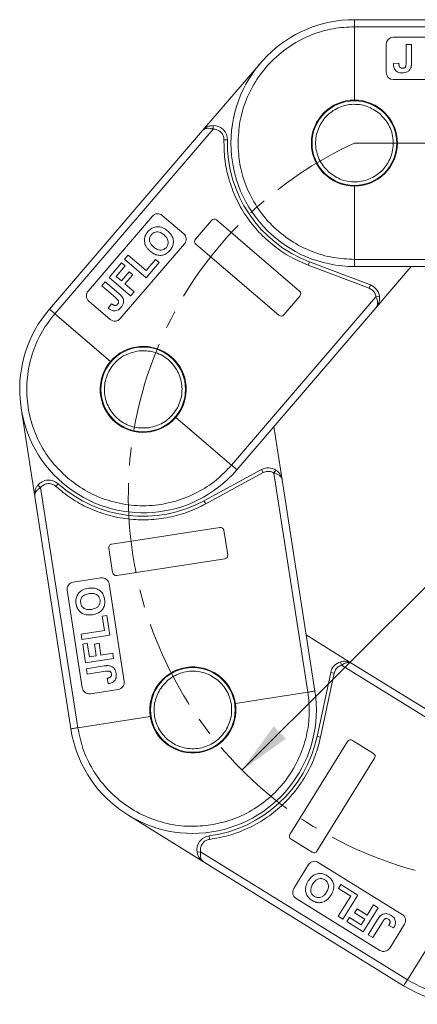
# Model space of a CAD drawing. Header units: millimetres. Extents: x 3199 to 4123, y -210 to 442.
# Tile 5 of 39: x 3502 to 3558, y 63 to 203. Entities that reach past the tile are written whole.
import ezdxf

# ---------------------------------------------------------------- set-up
doc = ezdxf.new("R2010")
doc.units = ezdxf.units.MM
doc.linetypes.add('CENTERX2', pattern=[20.32, 12.7, -2.54, 2.54, -2.54])
doc.styles.get("Standard").update_dxf_attribs({"font": '仿宋_GB2312.ttf', "width": 0.8})
doc.dimstyles.new('副本 ISO-35.1', dxfattribs={"dimtxt": 9, "dimasz": 7.5, "dimexe": 5, "dimexo": 0.625, "dimgap": 2.5, "dimtad": 1, "dimtxsty": 'Standard', "dimcen": 2.5, "dimadec": 0, "dimazin": 0, "dimtfac": 1, "dimtmove": 0, "dimatfit": 3, "dimfxl": 0, "dimarcsym": 0})

msp = doc.modelspace()

# ---------------------------------------------------------------- linework, layer by layer
at = {"color": 7, "linetype": 'Continuous', "lineweight": 15}
for p, q in [((3582.404, 202.782), (3549.043, 202.782)), ((3549.043, 191.382), (3549.043, 201.782)), ((3549.043, 201.782), (3583.522, 201.782)), ((3568.543, 200.282), (3554.543, 200.282)), ((3553.543, 199.282), (3553.543, 195.282)), ((3556.364, 199.282), (3556.364, 196.693)), ((3557.133, 199.282), (3556.364, 199.282)), ((3557.133, 196.76), (3557.133, 199.282)), ((3535.756, 196.67), (3527.531, 187.074)), ((3555.338, 196.615), (3554.569, 196.564)), ((3554.543, 194.282), (3568.543, 194.282)), ((3506.58, 161.093), (3529.018, 187.272)), ((3529.007, 187.772), (3529.018, 187.272)), ((3527.531, 187.074), (3505.82, 161.744)), ((3530.549, 185.735), (3531.049, 185.723)), ((3549.043, 168.782), (3549.043, 179.182)), ((3520.409, 174.923), (3511.298, 164.293)), ((3524.856, 172.428), (3521.819, 175.031)), ((3528.788, 174.326), (3526.51, 171.669)), ((3541.261, 164.294), (3529.493, 174.381)), ((3515.853, 160.388), (3524.964, 171.018)), ((3526.564, 170.964), (3538.333, 160.877)), ((3516.98, 169.385), (3516.479, 168.801)), ((3519.511, 167.216), (3516.98, 169.385)), ((3516.045, 168.295), (3514.276, 166.231)), ((3515.283, 166.382), (3516.551, 167.861)), ((3516.551, 167.861), (3516.045, 168.295)), ((3516.479, 168.801), (3519.516, 166.198)), ((3520.845, 168.774), (3519.511, 167.216)), ((3519.516, 166.198), (3521.352, 168.34)), ((3521.352, 168.34), (3520.845, 168.774)), ((3542.652, 168.455), (3542.474, 167.987)), ((3542.474, 167.987), (3551.143, 164.695)), ((3551.32, 165.162), (3542.652, 168.455)), ((3580.485, 168.782), (3549.043, 168.782)), ((3549.043, 167.782), (3579.367, 167.782)), ((3552.129, 161.991), (3557.092, 167.782)), ((3514.276, 166.231), (3517.313, 163.628)), ((3516.023, 165.748), (3515.283, 166.382)), ((3517.124, 167.032), (3516.023, 165.748)), ((3516.529, 165.314), (3517.63, 166.599)), ((3517.63, 166.599), (3517.124, 167.032)), ((3513.742, 165.608), (3513.242, 165.024)), ((3513.242, 165.024), (3515.208, 163.34)), ((3515.657, 163.967), (3513.742, 165.608)), ((3517.814, 164.212), (3516.529, 165.314)), ((3551.32, 165.162), (3551.143, 164.695)), ((3517.313, 163.628), (3517.814, 164.212)), ((3552.097, 163.49), (3531.636, 139.618)), ((3539.038, 160.931), (3541.316, 163.589)), ((3551.143, 164.695), (3551.586, 164.431)), ((3552.593, 163.556), (3552.097, 163.49)), ((3511.406, 162.883), (3514.443, 160.28)), ((3514.599, 162.51), (3514.137, 161.893)), ((3532.395, 138.967), (3552.129, 161.991)), ((3514.476, 154.325), (3506.58, 161.093)), ((3501.814, 147.678), (3503.747, 135.188)), ((3531.636, 139.618), (3523.739, 146.386)), ((3538.8, 137.541), (3537.633, 145.078)), ((3535.866, 138.991), (3527.724, 134.552)), ((3527.964, 134.113), (3536.105, 138.552)), ((3535.866, 138.991), (3536.105, 138.552)), ((3536.105, 138.552), (3536.594, 138.717)), ((3537.913, 138.912), (3537.641, 138.493)), ((3537.641, 138.493), (3542.451, 107.421)), ((3506.728, 136.608), (3507.062, 136.98)), ((3543.439, 107.574), (3538.8, 137.541)), ((3504.178, 136.763), (3504.564, 136.445)), ((3509.839, 102.373), (3504.564, 136.445)), ((3503.747, 135.188), (3508.851, 102.22)), ((3527.724, 134.552), (3527.964, 134.113)), ((3529.979, 130.788), (3514.662, 128.417)), ((3531.085, 126.912), (3530.55, 130.371)), ((3514.244, 127.846), (3514.779, 124.387)), ((3515.35, 123.97), (3530.668, 126.341)), ((3513.126, 123.626), (3509.174, 123.014)), ((3508.338, 121.872), (3510.48, 108.037)), ((3516.41, 108.955), (3514.268, 122.79)), ((3513.95, 118.304), (3513.291, 118.202)), ((3513.291, 118.202), (3513.605, 116.175)), ((3514.382, 115.517), (3513.95, 118.304)), ((3513.605, 116.175), (3510.311, 115.665)), ((3510.311, 115.665), (3510.429, 114.905)), ((3510.429, 114.905), (3514.382, 115.517)), ((3548.69, 111.509), (3542.208, 115.528)), ((3511.19, 114.348), (3510.531, 114.246)), ((3510.531, 114.246), (3510.947, 111.56)), ((3511.488, 112.423), (3511.19, 114.348)), ((3512.851, 114.346), (3512.192, 114.244)), ((3512.192, 114.244), (3512.451, 112.572)), ((3513.109, 112.674), (3512.851, 114.346)), ((3510.947, 111.56), (3514.9, 112.172)), ((3512.451, 112.572), (3511.488, 112.423)), ((3514.782, 112.932), (3513.109, 112.674)), ((3514.9, 112.172), (3514.782, 112.932)), ((3547.072, 111.728), (3547.213, 111.249)), ((3513.564, 111.135), (3511.072, 110.75)), ((3511.072, 110.75), (3511.19, 109.989)), ((3511.19, 109.989), (3513.748, 110.385)), ((3546.169, 110.121), (3546.361, 110.6)), ((3547.213, 111.249), (3573.935, 94.68)), ((3574.462, 95.53), (3548.69, 111.509)), ((3513.982, 109.384), (3514.15, 108.631)), ((3545.68, 110.225), (3543.752, 101.155)), ((3544.241, 101.051), (3546.169, 110.121)), ((3545.68, 110.225), (3546.169, 110.121)), ((3511.621, 107.202), (3515.574, 107.814)), ((3542.451, 107.421), (3532.173, 105.83)), ((3520.117, 103.964), (3509.839, 102.373)), ((3543.752, 101.155), (3544.241, 101.051)), ((3551.74, 98.735), (3548.765, 100.579)), ((3548.077, 100.417), (3539.909, 87.244)), ((3543.733, 84.873), (3551.901, 98.046)), ((3516.923, 90.024), (3527.665, 83.363)), ((3528.526, 86.551), (3528.462, 87.047)), ((3540.07, 86.556), (3543.045, 84.711)), ((3526.75, 84.715), (3527.242, 84.802)), ((3556.545, 66.634), (3527.242, 84.802)), ((3527.665, 83.363), (3556.018, 65.784)), ((3542.548, 82.96), (3540.44, 79.561)), ((3555.823, 75.906), (3543.925, 83.283)), ((3547.124, 80.123), (3546.773, 79.556)), ((3549.521, 78.637), (3547.124, 80.123)), ((3548.516, 78.476), (3546.76, 75.643)), ((3546.773, 79.556), (3548.516, 78.476)), ((3547.413, 75.237), (3549.521, 78.637)), ((3540.763, 78.184), (3552.661, 70.807)), ((3550.29, 73.454), (3552.398, 76.853)), ((3551.744, 77.259), (3550.852, 75.82)), ((3552.398, 76.853), (3551.744, 77.259)), ((3546.76, 75.643), (3547.413, 75.237)), ((3548.331, 75.452), (3547.98, 74.886)), ((3549.987, 74.426), (3548.331, 75.452)), ((3549.414, 76.712), (3549.063, 76.145)), ((3549.063, 76.145), (3550.501, 75.254)), ((3550.852, 75.82), (3549.414, 76.712)), ((3562.026, 75.472), (3556.545, 66.634)), ((3547.98, 74.886), (3550.29, 73.454)), ((3550.501, 75.254), (3549.987, 74.426)), ((3552.316, 75.164), (3550.987, 73.021)), ((3551.641, 72.616), (3553.005, 74.816)), ((3553.918, 74.342), (3554.599, 73.98)), ((3554.038, 71.13), (3556.146, 74.529)), ((3550.987, 73.021), (3551.641, 72.616))]:
    msp.add_line(p, q, dxfattribs=at)
at = {"color": 1, "linetype": 'CENTERX2', "lineweight": 13}
msp.add_line((3549.043, 185.282), (3737.77, 185.282), dxfattribs=at)
at = {"color": 7, "linetype": 'Continuous', "lineweight": 15}
for centre in [(3549.043, 185.282), (3519.108, 150.355), (3526.145, 104.897)]:
    msp.add_circle(centre, 6, dxfattribs=at)
for centre, radius, start, end in [((3549.043, 185.282), 17.5, 90, 270), ((3554.543, 199.282), 1, 90, 180), ((3554.543, 195.282), 1, 180, 270), ((3549.043, 185.282), 6.1, 90, 270), ((3549.043, 185.282), 6.1, 270, 90), ((3529.049, 185.772), 2, 358.59497, 91.21031), ((3549.043, 185.282), 18, 178.59497, 249.2008), ((3521.168, 174.272), 1, 49.4, 139.4), ((3529.167, 174.001), 0.5, 49.4, 139.4), ((3524.205, 171.669), 1, 319.4, 49.4), ((3526.89, 171.344), 0.5, 139.4, 229.4), ((3550.61, 163.292), 2, 7.58969, 69.2008), ((3512.057, 163.642), 1, 139.4, 229.4), ((3540.936, 163.914), 0.5, 319.4, 49.4), ((3519.108, 150.355), 17.5, 139.4, 319.4), ((3538.658, 161.257), 0.5, 229.4, 319.4), ((3515.094, 161.039), 1, 229.4, 319.4), ((3519.108, 150.355), 6.1, 319.4, 139.4), ((3519.108, 150.355), 6.1, 139.4, 319.4), ((3536.823, 137.235), 2, 56.98969, 118.6008), ((3505.724, 135.494), 2, 47.99497, 140.61031), ((3519.108, 150.355), 18, 227.99497, 298.6008), ((3530.056, 130.294), 0.5, 8.8, 98.8), ((3514.738, 127.923), 0.5, 98.8, 188.8), ((3530.591, 126.835), 0.5, 278.8, 8.8), ((3515.274, 124.464), 0.5, 188.8, 278.8), ((3509.327, 122.025), 1, 98.8, 188.8), ((3513.279, 122.637), 1, 8.8, 98.8), ((3547.636, 109.809), 2, 106.38969, 168.0008), ((3526.145, 104.897), 6.1, 8.8, 188.8), ((3515.421, 108.802), 1, 278.8, 8.8), ((3526.145, 104.897), 17.5, 188.8, 8.8), ((3511.468, 108.19), 1, 188.8, 278.8), ((3526.145, 104.897), 6.1, 188.8, 8.8), ((3526.145, 104.897), 18, 277.39497, 348.0008), ((3548.502, 100.154), 0.5, 58.2, 148.2), ((3551.476, 98.31), 0.5, 328.2, 58.2), ((3565.24, 80.657), 17.5, 238.2, 58.2), ((3528.719, 85.063), 2, 97.39497, 190.01031), ((3540.334, 86.981), 0.5, 148.2, 238.2), ((3543.308, 85.136), 0.5, 238.2, 328.2), ((3543.398, 82.434), 1, 58.2, 148.2), ((3541.29, 79.034), 1, 148.2, 238.2), ((3555.296, 75.056), 1, 328.2, 58.2), ((3553.188, 71.657), 1, 238.2, 328.2)]:
    msp.add_arc(centre, radius, start, end, dxfattribs=at)
at = {"color": 1, "linetype": 'CENTERX2', "lineweight": 13}
msp.add_arc((3572.043, 135.276), 55.041, 114.7, 262.9, dxfattribs=at)
at = {"color": 7, "linetype": 'Continuous', "lineweight": 15}
for points, knots in [([(3549.043, 201.782), (3549.043, 201.894), (3549.043, 202.119), (3549.043, 202.419), (3549.043, 202.645), (3549.043, 202.765), (3549.043, 202.777), (3549.043, 202.782)], [0, 0, 0, 0, 0.2146939, 0.4293877, 0.6440816, 0.8587754, 1, 1, 1, 1]), ([(3532.543, 185.282), (3532.597, 186.288), (3532.707, 188.361), (3533.625, 191.436), (3535.147, 194.394), (3537.293, 197.032), (3539.931, 199.178), (3542.889, 200.7), (3545.964, 201.618), (3548.037, 201.728), (3549.043, 201.782)], [0, 0, 0, 0, 0.116516, 0.2400113, 0.3686408, 0.5, 0.6313592, 0.7599887, 0.883484, 1, 1, 1, 1]), ([(3555.804, 195.231), (3555.598, 195.247), (3555.278, 195.273), (3554.914, 195.519), (3554.69, 195.824), (3554.584, 196.19), (3554.573, 196.451), (3554.569, 196.564)], [0, 0, 0, 0, 0.2947537, 0.4575977, 0.6204456, 0.836095, 1, 1, 1, 1]), ([(3555.338, 196.615), (3555.339, 196.59), (3555.342, 196.54), (3555.348, 196.465), (3555.357, 196.391), (3555.373, 196.307), (3555.394, 196.213), (3555.426, 196.15), (3555.442, 196.118)], [0, 0, 0, 0, 0.146273, 0.2926484, 0.4389475, 0.5855844, 0.7903219, 1, 1, 1, 1]), ([(3555.442, 196.118), (3555.46, 196.092), (3555.496, 196.04), (3555.565, 195.978), (3555.644, 195.934), (3555.72, 195.91), (3555.791, 195.899), (3555.833, 195.898), (3555.854, 195.897)], [0, 0, 0, 0, 0.1899344, 0.3858392, 0.560405, 0.7421212, 0.8701806, 1, 1, 1, 1]), ([(3557.046, 196), (3556.991, 195.88), (3556.882, 195.641), (3556.576, 195.388), (3556.204, 195.249), (3555.942, 195.237), (3555.804, 195.231)], [0, 0, 0, 0, 0.2494052, 0.4997794, 0.737005, 1, 1, 1, 1]), ([(3555.854, 195.897), (3555.922, 195.901), (3556.033, 195.906), (3556.173, 195.97), (3556.271, 196.066), (3556.359, 196.311), (3556.362, 196.527), (3556.364, 196.693)], [0, 0, 0, 0, 0.1847697, 0.2997212, 0.415218, 0.5481969, 1, 1, 1, 1]), ([(3557.133, 196.76), (3557.132, 196.71), (3557.131, 196.61), (3557.125, 196.471), (3557.115, 196.344), (3557.099, 196.229), (3557.08, 196.113), (3557.057, 196.037), (3557.046, 196)], [0, 0, 0, 0, 0.1952531, 0.3906374, 0.5418335, 0.6933807, 0.846202, 1, 1, 1, 1]), ([(3545.464, 181.106), (3544.987, 181.612), (3544.252, 182.39), (3543.726, 183.744), (3543.52, 184.856), (3543.551, 185.99), (3543.88, 187.395), (3544.766, 188.947), (3546.165, 190.061), (3547.503, 190.601), (3548.619, 190.805), (3549.749, 190.772), (3551.168, 190.459), (3552.049, 189.852), (3552.623, 189.458)], [0, 0, 0, 0, 0.1197284, 0.1841803, 0.25, 0.3158197, 0.3802716, 0.5, 0.6197284, 0.6841803, 0.75, 0.8158197, 0.8802716, 1, 1, 1, 1]), ([(3552.623, 189.458), (3553.1, 188.952), (3553.834, 188.173), (3554.361, 186.819), (3554.567, 185.707), (3554.536, 184.574), (3554.207, 183.169), (3553.32, 181.616), (3551.921, 180.502), (3550.583, 179.962), (3549.468, 179.758), (3548.338, 179.792), (3546.919, 180.105), (3546.037, 180.711), (3545.464, 181.106)], [0, 0, 0, 0, 0.1197284, 0.1841803, 0.25, 0.3158197, 0.3802716, 0.5, 0.6197284, 0.6841803, 0.75, 0.8158197, 0.8802716, 1, 1, 1, 1]), ([(3527.531, 187.074), (3527.73, 187.258), (3528.038, 187.545), (3528.581, 187.736), (3528.874, 187.761), (3529.007, 187.772)], [0, 0, 0, 0, 0.49841293, 0.77292805, 1, 1, 1, 1]), ([(3529.018, 187.272), (3528.871, 187.309), (3528.559, 187.387), (3528.13, 187.387), (3527.767, 187.29), (3527.61, 187.146), (3527.531, 187.074)], [0, 0, 0, 0, 0.2343588, 0.4982155, 0.7484812, 1, 1, 1, 1]), ([(3530.025, 186.911), (3530.105, 186.834), (3530.265, 186.679), (3530.429, 186.387), (3530.537, 186.069), (3530.545, 185.847), (3530.549, 185.735)], [0, 0, 0, 0, 0.2498972, 0.4999949, 0.7498974, 1, 1, 1, 1]), ([(3530.549, 185.735), (3530.565, 184.825), (3530.599, 182.97), (3531.184, 180.196), (3532.183, 177.478), (3533.624, 174.921), (3535.447, 172.621), (3537.586, 170.669), (3539.932, 169.079), (3541.637, 168.347), (3542.474, 167.987)], [0, 0, 0, 0, 0.1197899, 0.2439368, 0.3711682, 0.5, 0.6288318, 0.7560632, 0.8802101, 1, 1, 1, 1]), ([(3549.043, 168.782), (3548.037, 168.835), (3545.964, 168.946), (3542.889, 169.864), (3539.931, 171.386), (3537.293, 173.532), (3535.147, 176.17), (3533.625, 179.127), (3532.707, 182.202), (3532.597, 184.275), (3532.543, 185.282)], [0, 0, 0, 0, 0.116516, 0.2400113, 0.3686408, 0.5, 0.6313592, 0.7599887, 0.883484, 1, 1, 1, 1]), ([(3519.774, 172.724), (3519.915, 172.87), (3520.198, 173.162), (3520.761, 173.408), (3521.357, 173.447), (3521.996, 173.269), (3522.362, 172.991), (3522.574, 172.83)], [0, 0, 0, 0, 0.19095128, 0.38380624, 0.56720161, 0.74915777, 1, 1, 1, 1]), ([(3519.463, 170.735), (3519.423, 170.827), (3519.343, 171.014), (3519.295, 171.268), (3519.276, 171.479), (3519.279, 171.646), (3519.298, 171.816), (3519.329, 171.926), (3519.344, 171.982)], [0, 0, 0, 0, 0.2345767, 0.4746163, 0.6023936, 0.7313657, 0.8647119, 1, 1, 1, 1]), ([(3519.344, 171.982), (3519.36, 172.029), (3519.392, 172.125), (3519.456, 172.257), (3519.524, 172.383), (3519.6, 172.501), (3519.683, 172.615), (3519.743, 172.688), (3519.774, 172.724)], [0, 0, 0, 0, 0.1738242, 0.3487526, 0.5099894, 0.6719466, 0.8356798, 1, 1, 1, 1]), ([(3520.286, 172.298), (3520.203, 172.184), (3520.052, 171.977), (3519.986, 171.606), (3520.04, 171.24), (3520.25, 170.865), (3520.475, 170.655), (3520.599, 170.538)], [0, 0, 0, 0, 0.2069211, 0.3755229, 0.5441183, 0.7482179, 1, 1, 1, 1]), ([(3522.059, 172.259), (3521.898, 172.383), (3521.64, 172.584), (3521.201, 172.714), (3520.835, 172.684), (3520.516, 172.534), (3520.362, 172.375), (3520.286, 172.298)], [0, 0, 0, 0, 0.3011498, 0.4855558, 0.6711527, 0.8384642, 1, 1, 1, 1]), ([(3522.389, 170.495), (3522.476, 170.62), (3522.644, 170.859), (3522.679, 171.279), (3522.568, 171.681), (3522.34, 172.002), (3522.141, 172.184), (3522.059, 172.259)], [0, 0, 0, 0, 0.2230139, 0.4267154, 0.5997431, 0.8344997, 1, 1, 1, 1]), ([(3522.574, 172.83), (3522.721, 172.692), (3523.015, 172.415), (3523.329, 171.861), (3523.429, 171.237), (3523.293, 170.638), (3523.069, 170.274), (3522.923, 170.095), (3522.896, 170.063)], [0, 0, 0, 0, 0.1916319, 0.3847476, 0.5975386, 0.7794336, 0.9598804, 1, 1, 1, 1]), ([(3520.118, 169.937), (3520.081, 169.97), (3520.005, 170.036), (3519.898, 170.141), (3519.794, 170.249), (3519.683, 170.382), (3519.566, 170.54), (3519.497, 170.669), (3519.463, 170.735)], [0, 0, 0, 0, 0.1443329, 0.2888961, 0.4332599, 0.5780731, 0.7877955, 1, 1, 1, 1]), ([(3520.599, 170.538), (3520.76, 170.415), (3521.024, 170.212), (3521.477, 170.086), (3521.863, 170.124), (3522.179, 170.277), (3522.327, 170.431), (3522.389, 170.495)], [0, 0, 0, 0, 0.3000791, 0.4915074, 0.6839278, 0.8668961, 1, 1, 1, 1]), ([(3522.896, 170.063), (3522.755, 169.917), (3522.472, 169.625), (3521.913, 169.374), (3521.322, 169.335), (3520.69, 169.506), (3520.329, 169.778), (3520.118, 169.937)], [0, 0, 0, 0, 0.1923758, 0.386627, 0.5709208, 0.7499181, 1, 1, 1, 1]), ([(3549.043, 167.782), (3549.043, 167.793), (3549.043, 167.815), (3549.043, 167.987), (3549.043, 168.241), (3549.043, 168.522), (3549.043, 168.708), (3549.043, 168.782)], [0, 0, 0, 0, 0.21469386, 0.42938772, 0.64408158, 0.85877544, 1, 1, 1, 1]), ([(3515.657, 163.967), (3515.695, 163.935), (3515.77, 163.869), (3515.871, 163.774), (3515.961, 163.683), (3516.038, 163.595), (3516.114, 163.506), (3516.156, 163.439), (3516.178, 163.406)], [0, 0, 0, 0, 0.1952531, 0.3906374, 0.5418335, 0.6933807, 0.846202, 1, 1, 1, 1]), ([(3516.178, 163.406), (3516.233, 163.287), (3516.344, 163.048), (3516.336, 162.652), (3516.2, 162.279), (3516.039, 162.072), (3515.954, 161.963)], [0, 0, 0, 0, 0.2494052, 0.4997794, 0.737005, 1, 1, 1, 1]), ([(3552.129, 161.991), (3552.188, 162.08), (3552.306, 162.257), (3552.347, 162.63), (3552.281, 163.054), (3552.156, 163.351), (3552.097, 163.49)], [0, 0, 0, 0, 0.2511309, 0.5018046, 0.7656407, 1, 1, 1, 1]), ([(3552.593, 163.556), (3552.602, 163.424), (3552.623, 163.13), (3552.517, 162.564), (3552.281, 162.216), (3552.129, 161.991)], [0, 0, 0, 0, 0.2270634, 0.5015869, 1, 1, 1, 1]), ([(3514.599, 162.51), (3514.619, 162.495), (3514.658, 162.464), (3514.719, 162.421), (3514.782, 162.379), (3514.855, 162.336), (3514.941, 162.291), (3515.01, 162.274), (3515.045, 162.266)], [0, 0, 0, 0, 0.146273, 0.2926484, 0.4389475, 0.5855844, 0.7903219, 1, 1, 1, 1]), ([(3515.045, 162.266), (3515.076, 162.262), (3515.138, 162.256), (3515.23, 162.268), (3515.315, 162.3), (3515.383, 162.341), (3515.438, 162.388), (3515.466, 162.419), (3515.48, 162.435)], [0, 0, 0, 0, 0.1899344, 0.3858392, 0.560405, 0.7421212, 0.8701806, 1, 1, 1, 1]), ([(3515.48, 162.435), (3515.522, 162.489), (3515.589, 162.576), (3515.632, 162.725), (3515.623, 162.861), (3515.494, 163.088), (3515.332, 163.23), (3515.208, 163.34)], [0, 0, 0, 0, 0.1847697, 0.2997212, 0.415218, 0.5481969, 1, 1, 1, 1]), ([(3508.37, 137.827), (3507.641, 138.523), (3506.138, 139.956), (3504.401, 142.654), (3503.146, 145.734), (3502.54, 149.08), (3502.627, 152.48), (3503.396, 155.716), (3504.7, 158.648), (3505.965, 160.294), (3506.58, 161.093)], [0, 0, 0, 0, 0.116516, 0.2400113, 0.3686408, 0.5, 0.6313592, 0.7599887, 0.883484, 1, 1, 1, 1]), ([(3506.58, 161.093), (3506.494, 161.166), (3506.324, 161.313), (3506.096, 161.508), (3505.924, 161.655), (3505.833, 161.733), (3505.824, 161.741), (3505.82, 161.744)], [0, 0, 0, 0, 0.2146939, 0.4293877, 0.6440816, 0.8587754, 1, 1, 1, 1]), ([(3515.954, 161.963), (3515.807, 161.818), (3515.579, 161.591), (3515.156, 161.475), (3514.778, 161.503), (3514.431, 161.661), (3514.226, 161.823), (3514.137, 161.893)], [0, 0, 0, 0, 0.2947537, 0.4575977, 0.6204456, 0.836095, 1, 1, 1, 1]), ([(3519.949, 144.92), (3519.254, 144.887), (3518.185, 144.836), (3516.814, 145.317), (3515.836, 145.884), (3514.995, 146.646), (3514.143, 147.81), (3513.541, 149.494), (3513.606, 151.281), (3514.066, 152.648), (3514.638, 153.628), (3515.398, 154.464), (3516.559, 155.338), (3517.594, 155.612), (3518.266, 155.791)], [0, 0, 0, 0, 0.1197284, 0.1841803, 0.25, 0.3158197, 0.3802716, 0.5, 0.6197284, 0.6841803, 0.75, 0.8158197, 0.8802716, 1, 1, 1, 1]), ([(3518.266, 155.791), (3518.961, 155.824), (3520.03, 155.875), (3521.401, 155.393), (3522.379, 154.826), (3523.22, 154.065), (3524.072, 152.901), (3524.674, 151.217), (3524.61, 149.43), (3524.149, 148.063), (3523.578, 147.083), (3522.817, 146.247), (3521.656, 145.373), (3520.622, 145.098), (3519.949, 144.92)], [0, 0, 0, 0, 0.1197284, 0.1841803, 0.25, 0.3158197, 0.3802716, 0.5, 0.6197284, 0.6841803, 0.75, 0.8158197, 0.8802716, 1, 1, 1, 1]), ([(3531.636, 139.618), (3530.94, 138.888), (3529.507, 137.386), (3526.809, 135.649), (3523.729, 134.394), (3520.382, 133.788), (3516.983, 133.875), (3513.747, 134.644), (3510.815, 135.948), (3509.169, 137.213), (3508.37, 137.827)], [0, 0, 0, 0, 0.116516, 0.2400113, 0.3686408, 0.5, 0.6313592, 0.7599887, 0.883484, 1, 1, 1, 1]), ([(3532.395, 138.967), (3532.386, 138.974), (3532.37, 138.988), (3532.239, 139.101), (3532.046, 139.266), (3531.833, 139.449), (3531.692, 139.57), (3531.636, 139.618)], [0, 0, 0, 0, 0.2146939, 0.4293877, 0.6440816, 0.8587754, 1, 1, 1, 1]), ([(3538.8, 137.541), (3538.771, 137.644), (3538.713, 137.849), (3538.456, 138.122), (3538.091, 138.348), (3537.785, 138.447), (3537.641, 138.493)], [0, 0, 0, 0, 0.2511309, 0.5018046, 0.7656407, 1, 1, 1, 1]), ([(3537.913, 138.912), (3538.02, 138.833), (3538.257, 138.657), (3538.617, 138.209), (3538.728, 137.803), (3538.8, 137.541)], [0, 0, 0, 0, 0.2270634, 0.5015869, 1, 1, 1, 1]), ([(3505.494, 136.976), (3505.605, 136.986), (3505.826, 137.007), (3506.155, 136.941), (3506.466, 136.816), (3506.64, 136.677), (3506.728, 136.608)], [0, 0, 0, 0, 0.2498972, 0.4999949, 0.7498974, 1, 1, 1, 1]), ([(3503.747, 135.188), (3503.736, 135.459), (3503.72, 135.879), (3503.927, 136.416), (3504.1, 136.655), (3504.178, 136.763)], [0, 0, 0, 0, 0.4984129, 0.772928, 1, 1, 1, 1]), ([(3504.564, 136.445), (3504.441, 136.358), (3504.179, 136.172), (3503.899, 135.846), (3503.737, 135.508), (3503.744, 135.294), (3503.747, 135.188)], [0, 0, 0, 0, 0.2343588, 0.4982155, 0.7484812, 1, 1, 1, 1]), ([(3506.728, 136.608), (3507.43, 136.028), (3508.86, 134.847), (3511.347, 133.486), (3514.061, 132.476), (3516.94, 131.905), (3519.872, 131.793), (3522.747, 132.146), (3525.481, 132.894), (3527.146, 133.711), (3527.964, 134.113)], [0, 0, 0, 0, 0.1197899, 0.2439368, 0.3711682, 0.5, 0.6288318, 0.7560632, 0.8802101, 1, 1, 1, 1]), ([(3509.594, 119.96), (3509.576, 120.161), (3509.538, 120.566), (3509.718, 121.154), (3510.076, 121.632), (3510.627, 122.001), (3511.076, 122.098), (3511.336, 122.155)], [0, 0, 0, 0, 0.1909513, 0.3838062, 0.5672016, 0.7491578, 1, 1, 1, 1]), ([(3511.336, 122.155), (3511.536, 122.176), (3511.938, 122.22), (3512.564, 122.098), (3513.103, 121.767), (3513.469, 121.274), (3513.599, 120.867), (3513.64, 120.64), (3513.647, 120.598)], [0, 0, 0, 0, 0.1916319, 0.3847476, 0.5975386, 0.7794336, 0.9598804, 1, 1, 1, 1]), ([(3511.435, 121.392), (3511.236, 121.351), (3510.915, 121.285), (3510.53, 121.037), (3510.315, 120.739), (3510.222, 120.399), (3510.242, 120.179), (3510.252, 120.071)], [0, 0, 0, 0, 0.3011498, 0.4855558, 0.6711527, 0.8384642, 1, 1, 1, 1]), ([(3512.988, 120.495), (3512.951, 120.642), (3512.878, 120.925), (3512.582, 121.225), (3512.205, 121.402), (3511.813, 121.438), (3511.545, 121.405), (3511.435, 121.392)], [0, 0, 0, 0, 0.22301391, 0.42671542, 0.59974312, 0.83449973, 1, 1, 1, 1]), ([(3511.791, 119.164), (3511.99, 119.206), (3512.316, 119.275), (3512.706, 119.536), (3512.928, 119.854), (3513.018, 120.193), (3512.997, 120.405), (3512.988, 120.495)], [0, 0, 0, 0, 0.3000791, 0.4915074, 0.6839278, 0.8668961, 1, 1, 1, 1]), ([(3513.647, 120.598), (3513.666, 120.397), (3513.703, 119.992), (3513.531, 119.404), (3513.175, 118.929), (3512.634, 118.561), (3512.192, 118.464), (3511.935, 118.408)], [0, 0, 0, 0, 0.19237581, 0.386627, 0.57092084, 0.74991815, 1, 1, 1, 1]), ([(3509.879, 119.151), (3509.853, 119.194), (3509.802, 119.28), (3509.742, 119.414), (3509.691, 119.548), (3509.651, 119.683), (3509.618, 119.82), (3509.602, 119.913), (3509.594, 119.96)], [0, 0, 0, 0, 0.17382423, 0.34875257, 0.5099894, 0.6719466, 0.83567976, 1, 1, 1, 1]), ([(3510.903, 118.429), (3510.807, 118.459), (3510.613, 118.52), (3510.388, 118.648), (3510.215, 118.771), (3510.091, 118.883), (3509.974, 119.007), (3509.911, 119.102), (3509.879, 119.151)], [0, 0, 0, 0, 0.2345767, 0.4746163, 0.6023936, 0.7313657, 0.8647119, 1, 1, 1, 1]), ([(3510.252, 120.071), (3510.284, 119.934), (3510.343, 119.685), (3510.582, 119.394), (3510.895, 119.196), (3511.316, 119.112), (3511.622, 119.145), (3511.791, 119.164)], [0, 0, 0, 0, 0.2069211, 0.3755229, 0.5441183, 0.7482179, 1, 1, 1, 1]), ([(3511.935, 118.408), (3511.885, 118.4), (3511.786, 118.385), (3511.637, 118.373), (3511.487, 118.364), (3511.314, 118.367), (3511.117, 118.38), (3510.974, 118.412), (3510.903, 118.429)], [0, 0, 0, 0, 0.1443329, 0.2888961, 0.4332599, 0.5780731, 0.7877955, 1, 1, 1, 1]), ([(3547.072, 111.728), (3547.201, 111.758), (3547.488, 111.823), (3548.064, 111.805), (3548.444, 111.625), (3548.69, 111.509)], [0, 0, 0, 0, 0.2270634, 0.50158693, 1, 1, 1, 1]), ([(3513.564, 111.135), (3513.614, 111.142), (3513.713, 111.157), (3513.851, 111.172), (3513.978, 111.181), (3514.095, 111.183), (3514.212, 111.182), (3514.29, 111.171), (3514.329, 111.165)], [0, 0, 0, 0, 0.19525314, 0.39063736, 0.5418335, 0.69338069, 0.84620203, 1, 1, 1, 1]), ([(3514.613, 110.004), (3514.599, 110.07), (3514.576, 110.178), (3514.492, 110.308), (3514.382, 110.389), (3514.126, 110.439), (3513.913, 110.409), (3513.748, 110.385)], [0, 0, 0, 0, 0.1847697, 0.2997212, 0.415218, 0.5481969, 1, 1, 1, 1]), ([(3514.329, 111.165), (3514.455, 111.13), (3514.709, 111.059), (3515.005, 110.795), (3515.2, 110.448), (3515.252, 110.191), (3515.279, 110.056)], [0, 0, 0, 0, 0.2494052, 0.4997794, 0.737005, 1, 1, 1, 1]), ([(3521.471, 107.795), (3521.898, 108.344), (3522.554, 109.189), (3523.812, 109.916), (3524.879, 110.29), (3526.005, 110.433), (3527.443, 110.323), (3529.113, 109.684), (3530.428, 108.472), (3531.166, 107.233), (3531.539, 106.161), (3531.678, 105.039), (3531.586, 103.589), (3531.122, 102.625), (3530.819, 101.999)], [0, 0, 0, 0, 0.1197284, 0.1841803, 0.25, 0.3158197, 0.3802716, 0.5, 0.6197284, 0.6841803, 0.75, 0.8158197, 0.8802716, 1, 1, 1, 1]), ([(3548.69, 111.509), (3548.593, 111.554), (3548.399, 111.644), (3548.024, 111.627), (3547.615, 111.497), (3547.342, 111.328), (3547.213, 111.249)], [0, 0, 0, 0, 0.2511309, 0.5018046, 0.7656407, 1, 1, 1, 1]), ([(3513.982, 109.384), (3514.007, 109.389), (3514.056, 109.399), (3514.128, 109.417), (3514.201, 109.437), (3514.281, 109.465), (3514.371, 109.501), (3514.429, 109.542), (3514.458, 109.563)], [0, 0, 0, 0, 0.146273, 0.2926484, 0.4389475, 0.5855844, 0.7903219, 1, 1, 1, 1]), ([(3515.279, 110.056), (3515.294, 109.85), (3515.317, 109.53), (3515.131, 109.132), (3514.863, 108.864), (3514.518, 108.703), (3514.261, 108.653), (3514.15, 108.631)], [0, 0, 0, 0, 0.2947537, 0.4575977, 0.6204456, 0.836095, 1, 1, 1, 1]), ([(3514.458, 109.563), (3514.48, 109.584), (3514.526, 109.628), (3514.577, 109.705), (3514.608, 109.79), (3514.62, 109.869), (3514.621, 109.941), (3514.615, 109.982), (3514.613, 110.004)], [0, 0, 0, 0, 0.1899344, 0.3858392, 0.560405, 0.7421212, 0.8701806, 1, 1, 1, 1]), ([(3530.819, 101.999), (3530.392, 101.449), (3529.736, 100.604), (3528.478, 99.877), (3527.411, 99.503), (3526.285, 99.361), (3524.847, 99.471), (3523.177, 100.109), (3521.862, 101.322), (3521.124, 102.561), (3520.751, 103.632), (3520.612, 104.754), (3520.704, 106.204), (3521.168, 107.168), (3521.471, 107.795)], [0, 0, 0, 0, 0.1197284, 0.1841803, 0.25, 0.3158197, 0.3802716, 0.5, 0.6197284, 0.6841803, 0.75, 0.8158197, 0.8802716, 1, 1, 1, 1]), ([(3543.439, 107.574), (3543.428, 107.572), (3543.406, 107.569), (3543.236, 107.543), (3542.985, 107.504), (3542.707, 107.461), (3542.524, 107.432), (3542.451, 107.421)], [0, 0, 0, 0, 0.2146939, 0.4293877, 0.6440816, 0.8587754, 1, 1, 1, 1]), ([(3542.451, 107.421), (3542.552, 106.418), (3542.76, 104.353), (3542.323, 101.174), (3541.271, 98.018), (3539.554, 95.083), (3537.275, 92.558), (3534.586, 90.602), (3531.687, 89.224), (3529.656, 88.798), (3528.669, 88.591)], [0, 0, 0, 0, 0.116516, 0.2400113, 0.3686408, 0.5, 0.6313592, 0.7599887, 0.883484, 1, 1, 1, 1]), ([(3509.839, 102.373), (3509.728, 102.355), (3509.506, 102.321), (3509.21, 102.275), (3508.986, 102.24), (3508.868, 102.222), (3508.856, 102.22), (3508.851, 102.22)], [0, 0, 0, 0, 0.2146939, 0.4293877, 0.6440816, 0.8587754, 1, 1, 1, 1]), ([(3528.669, 88.591), (3527.667, 88.49), (3525.601, 88.282), (3522.422, 88.719), (3519.266, 89.77), (3516.331, 91.488), (3513.807, 93.766), (3511.85, 96.456), (3510.472, 99.354), (3510.046, 101.386), (3509.839, 102.373)], [0, 0, 0, 0, 0.116516, 0.2400113, 0.3686408, 0.5, 0.6313592, 0.7599887, 0.883484, 1, 1, 1, 1]), ([(3528.526, 86.551), (3529.424, 86.706), (3531.252, 87.024), (3533.903, 88.026), (3536.436, 89.429), (3538.743, 91.244), (3540.737, 93.397), (3542.339, 95.81), (3543.55, 98.372), (3544.013, 100.168), (3544.241, 101.051)], [0, 0, 0, 0, 0.1197899, 0.2439368, 0.3711682, 0.5, 0.6288318, 0.7560632, 0.8802101, 1, 1, 1, 1]), ([(3527.444, 85.854), (3527.509, 85.944), (3527.637, 86.126), (3527.901, 86.333), (3528.199, 86.488), (3528.417, 86.53), (3528.526, 86.551)], [0, 0, 0, 0, 0.2498972, 0.4999949, 0.7498974, 1, 1, 1, 1]), ([(3527.665, 83.363), (3527.452, 83.532), (3527.122, 83.793), (3526.85, 84.3), (3526.781, 84.586), (3526.75, 84.715)], [0, 0, 0, 0, 0.4984129, 0.772928, 1, 1, 1, 1]), ([(3527.242, 84.802), (3527.228, 84.652), (3527.199, 84.331), (3527.264, 83.907), (3527.416, 83.564), (3527.582, 83.43), (3527.665, 83.363)], [0, 0, 0, 0, 0.2343588, 0.4982155, 0.7484812, 1, 1, 1, 1]), ([(3542.499, 80.644), (3542.613, 80.81), (3542.842, 81.143), (3543.342, 81.539), (3543.943, 81.733), (3544.556, 81.69), (3544.95, 81.524), (3545.149, 81.407), (3545.185, 81.386)], [0, 0, 0, 0, 0.19163186, 0.38474758, 0.59753862, 0.77943362, 0.95988038, 1, 1, 1, 1]), ([(3544.835, 80.818), (3544.698, 80.886), (3544.437, 81.014), (3544.017, 80.985), (3543.636, 80.814), (3543.354, 80.539), (3543.205, 80.315), (3543.143, 80.222)], [0, 0, 0, 0, 0.2230139, 0.4267154, 0.5997431, 0.8344997, 1, 1, 1, 1]), ([(3545.185, 81.386), (3545.35, 81.269), (3545.682, 81.034), (3546.016, 80.52), (3546.145, 79.941), (3546.073, 79.291), (3545.859, 78.892), (3545.734, 78.66)], [0, 0, 0, 0, 0.19237581, 0.386627, 0.57092084, 0.74991815, 1, 1, 1, 1]), ([(3543.033, 77.893), (3542.867, 78.01), (3542.535, 78.245), (3542.206, 78.764), (3542.076, 79.347), (3542.154, 80.005), (3542.373, 80.41), (3542.499, 80.644)], [0, 0, 0, 0, 0.1909513, 0.3838062, 0.5672016, 0.7491578, 1, 1, 1, 1]), ([(3543.143, 80.222), (3543.044, 80.045), (3542.886, 79.758), (3542.824, 79.305), (3542.91, 78.948), (3543.107, 78.656), (3543.287, 78.528), (3543.376, 78.465)], [0, 0, 0, 0, 0.3011498, 0.4855558, 0.6711527, 0.8384642, 1, 1, 1, 1]), ([(3545.066, 79.043), (3545.164, 79.221), (3545.324, 79.513), (3545.379, 79.98), (3545.282, 80.356), (3545.083, 80.645), (3544.909, 80.767), (3544.835, 80.818)], [0, 0, 0, 0, 0.3000791, 0.4915074, 0.6839278, 0.8668961, 1, 1, 1, 1]), ([(3543.376, 78.465), (3543.501, 78.4), (3543.728, 78.283), (3544.105, 78.274), (3544.458, 78.383), (3544.797, 78.648), (3544.971, 78.902), (3545.066, 79.043)], [0, 0, 0, 0, 0.2069211, 0.3755229, 0.5441183, 0.7482179, 1, 1, 1, 1]), ([(3545.734, 78.66), (3545.708, 78.618), (3545.654, 78.533), (3545.567, 78.411), (3545.475, 78.292), (3545.361, 78.162), (3545.223, 78.021), (3545.105, 77.934), (3545.046, 77.89)], [0, 0, 0, 0, 0.1443329, 0.2888961, 0.4332599, 0.5780731, 0.7877955, 1, 1, 1, 1]), ([(3543.832, 77.582), (3543.783, 77.591), (3543.684, 77.608), (3543.543, 77.65), (3543.408, 77.699), (3543.28, 77.756), (3543.154, 77.82), (3543.073, 77.869), (3543.033, 77.893)], [0, 0, 0, 0, 0.17382423, 0.34875257, 0.5099894, 0.6719466, 0.83567976, 1, 1, 1, 1]), ([(3545.046, 77.89), (3544.961, 77.837), (3544.789, 77.729), (3544.545, 77.642), (3544.339, 77.591), (3544.174, 77.569), (3544.003, 77.561), (3543.889, 77.575), (3543.832, 77.582)], [0, 0, 0, 0, 0.23457667, 0.4746163, 0.60239363, 0.73136572, 0.86471195, 1, 1, 1, 1]), ([(3552.316, 75.164), (3552.343, 75.207), (3552.396, 75.291), (3552.475, 75.406), (3552.55, 75.508), (3552.625, 75.598), (3552.703, 75.686), (3552.761, 75.739), (3552.791, 75.765)], [0, 0, 0, 0, 0.1952531, 0.3906374, 0.5418335, 0.6933807, 0.846202, 1, 1, 1, 1]), ([(3552.791, 75.765), (3552.9, 75.838), (3553.119, 75.984), (3553.512, 76.037), (3553.902, 75.959), (3554.131, 75.831), (3554.251, 75.764)], [0, 0, 0, 0, 0.2494052, 0.4997794, 0.737005, 1, 1, 1, 1]), ([(3554.251, 75.764), (3554.418, 75.641), (3554.676, 75.45), (3554.856, 75.05), (3554.886, 74.673), (3554.783, 74.305), (3554.654, 74.078), (3554.599, 73.98)], [0, 0, 0, 0, 0.2947537, 0.4575977, 0.6204456, 0.836095, 1, 1, 1, 1]), ([(3553.858, 75.224), (3553.798, 75.257), (3553.701, 75.31), (3553.548, 75.33), (3553.415, 75.3), (3553.21, 75.138), (3553.095, 74.956), (3553.005, 74.816)], [0, 0, 0, 0, 0.1847697, 0.2997212, 0.415218, 0.5481969, 1, 1, 1, 1]), ([(3554.092, 74.82), (3554.09, 74.851), (3554.087, 74.914), (3554.061, 75.003), (3554.017, 75.082), (3553.965, 75.142), (3553.911, 75.189), (3553.875, 75.212), (3553.858, 75.224)], [0, 0, 0, 0, 0.1899344, 0.3858392, 0.560405, 0.7421212, 0.8701806, 1, 1, 1, 1]), ([(3553.918, 74.342), (3553.93, 74.364), (3553.954, 74.407), (3553.988, 74.474), (3554.02, 74.543), (3554.051, 74.622), (3554.082, 74.713), (3554.088, 74.784), (3554.092, 74.82)], [0, 0, 0, 0, 0.146273, 0.2926484, 0.4389475, 0.5855844, 0.7903219, 1, 1, 1, 1]), ([(3579.263, 71.962), (3578.687, 71.135), (3577.501, 69.431), (3575.101, 67.301), (3572.249, 65.59), (3569.034, 64.479), (3565.662, 64.045), (3562.346, 64.31), (3559.249, 65.15), (3557.429, 66.149), (3556.545, 66.634)], [0, 0, 0, 0, 0.116516, 0.2400113, 0.3686408, 0.5, 0.6313592, 0.7599887, 0.883484, 1, 1, 1, 1]), ([(3556.545, 66.634), (3556.486, 66.538), (3556.368, 66.347), (3556.21, 66.092), (3556.09, 65.9), (3556.027, 65.798), (3556.021, 65.788), (3556.018, 65.784)], [0, 0, 0, 0, 0.2146939, 0.4293877, 0.6440816, 0.8587754, 1, 1, 1, 1])]:
    msp.add_open_spline(points, degree=3, knots=knots, dxfattribs=at)
for points in [[(3529.018, 187.272), (3529.202, 187.258), (3529.571, 187.231), (3529.874, 187.018), (3530.025, 186.911)], [(3551.586, 164.431), (3551.715, 164.298), (3551.972, 164.031), (3552.055, 163.671), (3552.097, 163.49)], [(3536.594, 138.717), (3536.779, 138.728), (3537.148, 138.75), (3537.477, 138.578), (3537.641, 138.493)], [(3504.564, 136.445), (3504.695, 136.577), (3504.956, 136.839), (3505.315, 136.93), (3505.494, 136.976)], [(3546.361, 110.6), (3546.473, 110.747), (3546.697, 111.042), (3547.041, 111.18), (3547.213, 111.249)], [(3527.242, 84.802), (3527.227, 84.987), (3527.198, 85.356), (3527.362, 85.688), (3527.444, 85.854)]]:
    msp.add_open_spline(points, degree=3, dxfattribs=at)

# ---------------------------------------------------------------- leaders
at = {"color": 5, "lineweight": 9}
msp.add_leader([(3533.147, 96.391), (3572.043, 135.276), (3600.287, 135.276)], dimstyle='副本 ISO-35.1', override={"dimgap": 2.5, "dimtad": 0}, dxfattribs=at)

doc.saveas('drawing.dxf')
